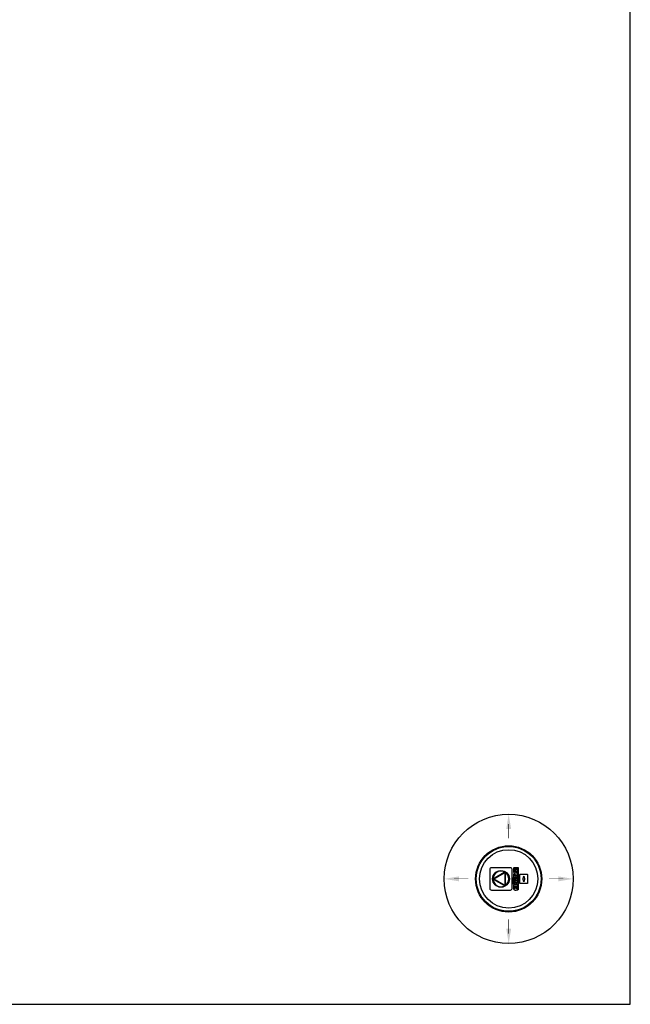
# Model space of a CAD drawing. Extents: x -17300 to -11339, y 1971 to 5059.
# Tile 7 of 81: x -15849 to -15693, y 3687 to 3938. Entities that reach past the tile are written whole.
import ezdxf

# ---------------------------------------------------------------- set-up
doc = ezdxf.new("R2010")
doc.units = 0
doc.header["$MEASUREMENT"] = 0
for name, color, linetype in [('MONITOR-WELL-COVER', 4, 'CONTINUOUS'), ('TANK-SLAB', 6, 'CONTINUOUS'), ('TANK-SLOPE', 2, 'CONTINUOUS')]:
    doc.layers.add(name, color=color, linetype=linetype)

# ---------------------------------------------------------------- blocks, each defined once
blk = doc.blocks.new('A$C50C34665')
at = {"layer": 'MONITOR-WELL-COVER', "color": 2}
for points in [[(-14.3, 5.8), (-14.3, 4.5), (-14.7, 4.5), (-14.7, 3.4), (-14.3, 3.4), (-14.3, 1), (-12.6, 1), (-12.6, 3.4), (-11.7, 3.4), (-11.7, 4.5), (-12.6, 4.5), (-12.6, 5.4, -0.414214), (-12.3, 5.7), (-11.7, 5.7), (-11.7, 6.7)], [(-3.3, 4.2), (-3.3, 4.2), (-3.3, 5.6), (-4.7, 5.6), (-4.7, 1), (-3.1, 1), (-3.1, 2.9, -0.414214), (-2.2, 3.8), (-2, 3.8), (-2, 5.6, 0.015515), (-2.1, 5.6, 0.024733), (-2.1, 5.6, 0.005946), (-2.2, 5.6, 0.01287), (-2.2, 5.7, 0.049414), (-2.3, 5.7, 0.053929), (-2.4, 5.7, 0.036627), (-2.5, 5.6, 0.042565), (-2.5, 5.6, 0.006291), (-2.6, 5.6, 0.008872), (-2.6, 5.6, 0.009321), (-2.7, 5.5, 0.009742), (-2.7, 5.5, 0.028906), (-2.8, 5.5, 0.027693), (-2.9, 5.4, 0.02663), (-2.9, 5.3, 0.041647), (-2.9, 5.3, 0.000265), (-3, 5.3, 0.000163), (-3, 5.2, 0.000116), (-3, 5.1, 0.000666), (-3.1, 5.1, 0.034843), (-3.1, 5, 0.014153), (-3.1, 4.9, 0.001676), (-3.1, 4.9, -0.00303), (-3.1, 4.8, -0.000398), (-3.1, 4.7, 0.000724), (-3.2, 4.7, 0.00166), (-3.2, 4.6, 0.006697), (-3.2, 4.5, 0.003794), (-3.2, 4.5, 0.000693), (-3.2, 4.4, 0.000272), (-3.2, 4.4, 0.00002), (-3.3, 4.2, 0.002677), (-3.3, 4.2, 0.000101), (-3.3, 4.2)]]:
    blk.add_lwpolyline(points, format="xyb", dxfattribs=at)
for points in [[(9.3, 6.7), (9.3, 6.3), (14.2, 6.3, -0.414214), (14.6, 5.9), (14.6, 0.8, -0.414214), (14.2, 0.4), (-14.5, 0.4), (-14.2, 0), (14.2, 0, 0.414214), (15, 0.9), (15, 5.9, 0.414214), (14.2, 6.7)], [(-11.1, 5.7), (-10.1, 5.7, 0.414214), (-9.8, 6.1), (-9.8, 6.4, 0.414214), (-10.1, 6.7), (-11.1, 6.7, 0.414214), (-11.4, 6.4), (-11.4, 6.1, 0.414214)], [(2.2, 2.2), (1.9, 2.1), (1.8, 2.1), (1.6, 2), (1.4, 2), (1.2, 2), (0.9, 2), (0.7, 2), (0.5, 2), (0.3, 2), (0.1, 2.1), (0, 2.2), (-0.1, 2.3), (-0.2, 2.4), (-0.2, 2.5), (-0.2, 2.9), (2.3, 2.9), (2.3, 3), (2.3, 3.1), (2.3, 3.3), (2.4, 3.4), (2.4, 3.6), (2.4, 3.7, 1), (-1.8, 3.7), (-1.8, 3.5), (-1.8, 3.2), (-1.8, 3), (-1.8, 2.7), (-1.7, 2.5), (-1.7, 2.3), (-1.6, 2), (-1.5, 1.9), (-1.4, 1.7), (-1.3, 1.6), (-1.2, 1.4), (-1, 1.3), (-0.8, 1.2), (-0.6, 1.1), (-0.4, 1), (-0.2, 1), (0.1, 1), (0.5, 0.9), (0.7, 0.9), (1, 1), (1.3, 1), (1.4, 1), (1.6, 1.1), (1.8, 1.1), (2, 1.2), (2, 1.2)], [(1.1, 3.7), (1.1, 3.9, 1), (-0.3, 3.9), (-0.3, 3.7)], [(4.9, 5.7), (5.9, 5.7, 0.414214), (6.3, 6.1), (6.3, 6.4, 0.414214), (5.9, 6.7), (4.9, 6.7, 0.414214), (4.6, 6.4), (4.6, 6.1, 0.414214)], [(9.8, 1.2), (9.8, 2), (9.1, 2, -0.414214), (8.7, 2.5), (8.7, 4.1), (9.8, 4.1), (9.8, 5.6), (8.7, 5.6), (8.7, 6.5), (7.8, 6.5, -0.161868), (6.5, 4.9), (6.5, 4.1), (7, 4.1), (7, 1.8), (7.1, 1.7), (7.1, 1.5), (7.2, 1.4), (7.3, 1.3), (7.3, 1.2), (7.5, 1.2), (7.5, 1.1), (7.8, 1), (8, 1), (8.1, 0.9), (8.3, 0.9), (8.5, 0.9), (8.7, 0.9), (8.8, 1), (9, 1), (9.1, 1), (9.3, 1), (9.4, 1.1), (9.6, 1.1)], [(11.7, 2.5), (11.7, 2.9), (14.1, 2.9), (14.2, 3), (14.2, 3.1), (14.2, 3.3), (14.2, 3.4), (14.2, 3.6), (14.2, 3.7, 1), (10.1, 3.7), (10.1, 3.5), (10.1, 3.2), (10.1, 3), (10.1, 2.7), (10.1, 2.5), (10.2, 2.3), (10.3, 2), (10.4, 1.9), (10.5, 1.7), (10.6, 1.6), (10.7, 1.4), (10.9, 1.3), (11.1, 1.2), (11.2, 1.1), (11.5, 1), (11.7, 1), (12, 1), (12.4, 0.9), (12.6, 0.9), (12.9, 1), (13.1, 1), (13.3, 1), (13.5, 1.1), (13.7, 1.1), (13.9, 1.2), (13.9, 1.2), (14.1, 2.2), (13.8, 2.1), (13.7, 2.1), (13.5, 2), (13.3, 2), (13.1, 2), (12.8, 2), (12.6, 2), (12.4, 2), (12.2, 2), (12, 2.1), (11.9, 2.2), (11.8, 2.3), (11.7, 2.4)], [(13, 3.7), (13, 3.9, 1), (11.6, 3.9), (11.6, 3.7)]]:
    blk.add_lwpolyline(points, format="xyb", close=True, dxfattribs=at)
for points in [[(-11.7, 6.7), (-11.8, 6.8), (-11.9, 6.8), (-12, 6.8), (-12, 6.8), (-12.1, 6.8), (-12.1, 6.8), (-12.2, 6.8), (-12.2, 6.8), (-12.3, 6.8), (-12.3, 6.8), (-12.3, 6.8), (-12.4, 6.8), (-12.4, 6.8), (-12.5, 6.8), (-12.5, 6.8), (-12.5, 6.8), (-12.6, 6.8), (-12.6, 6.8), (-12.7, 6.8), (-12.7, 6.8), (-12.8, 6.8), (-12.8, 6.8), (-12.8, 6.8), (-12.9, 6.8), (-12.9, 6.8), (-13, 6.8), (-13, 6.8), (-13.1, 6.8), (-13.1, 6.8), (-13.2, 6.8), (-13.2, 6.8), (-13.2, 6.8), (-13.3, 6.8), (-13.3, 6.8), (-13.3, 6.8), (-13.4, 6.8), (-13.4, 6.8), (-13.4, 6.7), (-13.5, 6.7), (-13.5, 6.7), (-13.5, 6.7), (-13.5, 6.7), (-13.5, 6.7), (-13.6, 6.7), (-13.6, 6.7), (-13.6, 6.7), (-13.6, 6.7), (-13.7, 6.7), (-13.7, 6.6), (-13.7, 6.6), (-13.7, 6.6), (-13.8, 6.6), (-13.8, 6.6), (-13.8, 6.6), (-13.8, 6.6), (-13.8, 6.5), (-13.8, 6.5), (-13.9, 6.5), (-13.9, 6.5), (-13.9, 6.5), (-13.9, 6.5), (-13.9, 6.5), (-13.9, 6.5), (-13.9, 6.4), (-14, 6.4), (-14, 6.4), (-14, 6.4), (-14, 6.4), (-14, 6.4), (-14.1, 6.3), (-14.1, 6.3), (-14.1, 6.3), (-14.1, 6.3), (-14.1, 6.2), (-14.1, 6.2), (-14.2, 6.2), (-14.2, 6.2), (-14.2, 6.2), (-14.2, 6.1), (-14.2, 6.1), (-14.2, 6.1), (-14.2, 6), (-14.2, 6), (-14.2, 6), (-14.2, 5.9), (-14.3, 5.9), (-14.3, 5.9), (-14.3, 5.8)], [(-7.8, 4.4), (-7.8, 6.7), (-9.4, 6.7), (-9.4, 1), (-7.8, 1), (-7.8, 2.3)], [(-7.8, 4.4), (-7.8, 4.4), (-7.8, 4.4), (-7.8, 4.5), (-7.8, 4.5), (-7.8, 4.6), (-7.8, 4.6), (-7.7, 4.7), (-7.7, 4.7), (-7.7, 4.8), (-7.7, 4.8), (-7.7, 4.8), (-7.7, 4.9), (-7.7, 4.9), (-7.6, 4.9), (-7.6, 5), (-7.6, 5), (-7.6, 5), (-7.6, 5.1), (-7.6, 5.1), (-7.5, 5.1), (-7.5, 5.2), (-7.5, 5.2), (-7.5, 5.2), (-7.5, 5.3), (-7.4, 5.3), (-7.4, 5.3), (-7.4, 5.4), (-7.4, 5.4), (-7.3, 5.4), (-7.3, 5.4), (-7.3, 5.5), (-7.3, 5.5), (-7.2, 5.5), (-7.2, 5.5), (-7.2, 5.5), (-7.1, 5.6), (-7.1, 5.6), (-7.1, 5.6), (-7, 5.6), (-7, 5.6), (-7, 5.6), (-6.9, 5.7), (-6.9, 5.7), (-6.8, 5.7), (-6.8, 5.7), (-6.8, 5.7), (-6.7, 5.7), (-6.7, 5.7), (-6.6, 5.7), (-6.6, 5.7), (-6.5, 5.7), (-6.5, 5.7), (-6.5, 5.7), (-6.4, 5.7), (-6.4, 5.7), (-6.3, 5.7), (-6.3, 5.7), (-6.3, 5.7), (-6.2, 5.7), (-6.2, 5.7), (-6.1, 5.7), (-6.1, 5.7), (-6.1, 5.7), (-6, 5.7), (-6, 5.6), (-5.9, 5.6), (-5.9, 5.6), (-5.9, 5.6), (-5.8, 5.6), (-5.8, 5.6), (-5.8, 5.5), (-5.7, 5.5), (-5.7, 5.5), (-5.7, 5.5), (-5.6, 5.5), (-5.6, 5.4), (-5.6, 5.4), (-5.6, 5.4), (-5.5, 5.4), (-5.5, 5.3), (-5.5, 5.3), (-5.5, 5.3), (-5.4, 5.2), (-5.4, 5.2), (-5.4, 5.2), (-5.4, 5.1), (-5.4, 5.1), (-5.3, 5.1), (-5.3, 5), (-5.3, 5), (-5.3, 5), (-5.3, 4.9), (-5.3, 4.9), (-5.3, 4.9), (-5.2, 4.8), (-5.2, 4.8), (-5.2, 4.8), (-5.2, 4.7), (-5.2, 4.7), (-5.2, 4.6), (-5.2, 4.6), (-5.2, 4.5), (-5.1, 4.5), (-5.1, 4.4), (-5.1, 4.4), (-5.1, 4.4), (-5.1, 4.3), (-5.1, 4.3), (-5.1, 4.2), (-5.1, 4.2), (-5.1, 4.1), (-5.1, 4.1), (-5.1, 4.1), (-5.1, 4), (-5.1, 4), (-5.1, 3.9), (-5.1, 3.9), (-5.1, 3.9), (-5.1, 3.8), (-5.1, 3.8), (-5.1, 3.8), (-5.1, 3.7), (-5.1, 3.7), (-5.1, 3.6), (-5.1, 3.6), (-5.1, 3.6), (-5, 3.5), (-5, 3.5), (-5, 3.5), (-5, 3.4), (-5, 3.4), (-5, 3.4), (-5, 3.3), (-5, 3.3), (-5, 3.3), (-5, 3.2), (-5, 3.2), (-5, 3.2), (-5, 3.1), (-5.1, 3.1), (-5.1, 3.1), (-5.1, 3), (-5.1, 3), (-5.1, 3), (-5.1, 2.9), (-5.1, 2.9), (-5.1, 2.8), (-5.1, 2.8), (-5.1, 2.8), (-5.1, 2.7), (-5.1, 2.7), (-5.1, 2.7), (-5.1, 2.6), (-5.1, 2.6), (-5.1, 2.5), (-5.1, 2.5), (-5.1, 2.5), (-5.1, 2.4), (-5.1, 2.4), (-5.1, 2.3), (-5.1, 2.3), (-5.1, 2.2), (-5.1, 2.2), (-5.2, 2.1), (-5.2, 2.1), (-5.2, 2), (-5.2, 2), (-5.2, 2), (-5.2, 1.9), (-5.2, 1.9), (-5.2, 1.8), (-5.3, 1.8), (-5.3, 1.8), (-5.3, 1.7), (-5.3, 1.7), (-5.3, 1.7), (-5.3, 1.6), (-5.3, 1.6), (-5.4, 1.6), (-5.4, 1.5), (-5.4, 1.5), (-5.4, 1.5), (-5.4, 1.4), (-5.5, 1.4), (-5.5, 1.4), (-5.5, 1.3), (-5.5, 1.3), (-5.6, 1.3), (-5.6, 1.3), (-5.6, 1.2), (-5.6, 1.2), (-5.7, 1.2), (-5.7, 1.2), (-5.7, 1.2), (-5.8, 1.1), (-5.8, 1.1), (-5.8, 1.1), (-5.9, 1.1), (-5.9, 1.1), (-5.9, 1), (-6, 1), (-6, 1), (-6.1, 1), (-6.1, 1), (-6.1, 1), (-6.2, 1), (-6.2, 1), (-6.3, 1), (-6.3, 1), (-6.3, 0.9), (-6.4, 0.9), (-6.4, 0.9), (-6.5, 0.9), (-6.5, 0.9), (-6.5, 0.9), (-6.6, 0.9), (-6.6, 1), (-6.7, 1), (-6.7, 1), (-6.8, 1), (-6.8, 1), (-6.8, 1), (-6.9, 1), (-6.9, 1), (-7, 1), (-7, 1), (-7, 1.1), (-7.1, 1.1), (-7.1, 1.1), (-7.1, 1.1), (-7.2, 1.1), (-7.2, 1.2), (-7.2, 1.2), (-7.3, 1.2), (-7.3, 1.2), (-7.3, 1.2), (-7.3, 1.3), (-7.4, 1.3), (-7.4, 1.3), (-7.4, 1.3), (-7.4, 1.4), (-7.5, 1.4), (-7.5, 1.4), (-7.5, 1.5), (-7.5, 1.5), (-7.5, 1.5), (-7.6, 1.6), (-7.6, 1.6), (-7.6, 1.6), (-7.6, 1.7), (-7.6, 1.7), (-7.6, 1.7), (-7.7, 1.8), (-7.7, 1.8), (-7.7, 1.8), (-7.7, 1.9), (-7.7, 1.9), (-7.7, 2), (-7.7, 2), (-7.8, 2), (-7.8, 2.1), (-7.8, 2.1), (-7.8, 2.2), (-7.8, 2.2), (-7.8, 2.3), (-7.8, 2.3)]]:
    blk.add_lwpolyline(points, dxfattribs=at)
for points in [[(-11.4, 1), (-9.8, 1), (-9.8, 5.4), (-11.4, 5.4)], [(-6.7, 3.1), (-6.7, 3.1), (-6.7, 3.1), (-6.7, 3.1), (-6.7, 3.1), (-6.7, 3.1), (-6.7, 3.1), (-6.7, 3), (-6.7, 3), (-6.7, 3), (-6.7, 3), (-6.7, 3), (-6.7, 3), (-6.7, 3), (-6.7, 2.9), (-6.7, 2.9), (-6.7, 2.9), (-6.7, 2.9), (-6.7, 2.9), (-6.7, 2.9), (-6.7, 2.8), (-6.7, 2.8), (-6.7, 2.8), (-6.7, 2.8), (-6.7, 2.8), (-6.7, 2.7), (-6.7, 2.7), (-6.7, 2.7), (-6.7, 2.7), (-6.7, 2.7), (-6.7, 2.7), (-6.7, 2.7), (-6.8, 2.6), (-6.8, 2.6), (-6.8, 2.6), (-6.8, 2.6), (-6.8, 2.6), (-6.8, 2.6), (-6.8, 2.6), (-6.8, 2.5), (-6.8, 2.5), (-6.8, 2.5), (-6.8, 2.5), (-6.8, 2.5), (-6.8, 2.5), (-6.8, 2.5), (-6.9, 2.5), (-6.9, 2.5), (-6.9, 2.5), (-6.9, 2.4), (-6.9, 2.4), (-6.9, 2.4), (-6.9, 2.4), (-6.9, 2.4), (-6.9, 2.4), (-7, 2.4), (-7, 2.4), (-7, 2.4), (-7, 2.4), (-7, 2.4), (-7, 2.4), (-7, 2.4), (-7.1, 2.4), (-7.1, 2.3), (-7.1, 2.3), (-7.1, 2.3), (-7.1, 2.3), (-7.1, 2.3), (-7.1, 2.3), (-7.2, 2.3), (-7.2, 2.3), (-7.2, 2.3), (-7.2, 2.3), (-7.2, 2.3), (-7.2, 2.3), (-7.3, 2.3), (-7.3, 2.3), (-7.3, 2.3), (-7.3, 2.3), (-7.3, 2.3), (-7.3, 2.3), (-7.4, 2.3), (-7.4, 2.4), (-7.4, 2.4), (-7.4, 2.4), (-7.4, 2.4), (-7.4, 2.4), (-7.4, 2.4), (-7.5, 2.4), (-7.5, 2.4), (-7.5, 2.4), (-7.5, 2.4), (-7.5, 2.4), (-7.5, 2.4), (-7.5, 2.4), (-7.5, 2.4), (-7.5, 2.5), (-7.6, 2.5), (-7.6, 2.5), (-7.6, 2.5), (-7.6, 2.5), (-7.6, 2.5), (-7.6, 2.5), (-7.6, 2.5), (-7.6, 2.5), (-7.6, 2.5), (-7.6, 2.6), (-7.6, 2.6), (-7.6, 2.6), (-7.6, 2.6), (-7.7, 2.6), (-7.7, 2.6), (-7.7, 2.6), (-7.7, 2.7), (-7.7, 2.7), (-7.7, 2.7), (-7.7, 2.7), (-7.7, 2.7), (-7.7, 2.7), (-7.7, 2.7), (-7.7, 2.8), (-7.7, 2.8), (-7.7, 2.8), (-7.7, 2.8), (-7.7, 2.8), (-7.7, 2.9), (-7.7, 2.9), (-7.7, 2.9), (-7.7, 2.9), (-7.7, 2.9), (-7.7, 2.9), (-7.7, 3), (-7.7, 3), (-7.7, 3), (-7.7, 3), (-7.7, 3), (-7.7, 3), (-7.7, 3), (-7.7, 3.1), (-7.7, 3.1), (-7.7, 3.1), (-7.7, 3.1), (-7.8, 3.1), (-7.8, 3.1), (-7.8, 3.1), (-7.8, 3.2), (-7.8, 3.2), (-7.8, 3.2), (-7.8, 3.2), (-7.8, 3.2), (-7.8, 3.2), (-7.8, 3.2), (-7.8, 3.2), (-7.8, 3.3), (-7.8, 3.3), (-7.8, 3.3), (-7.8, 3.3), (-7.8, 3.3), (-7.8, 3.3), (-7.8, 3.3), (-7.8, 3.3), (-7.8, 3.4), (-7.8, 3.4), (-7.7, 3.4), (-7.7, 3.4), (-7.7, 3.4), (-7.7, 3.4), (-7.7, 3.4), (-7.7, 3.5), (-7.7, 3.5), (-7.7, 3.5), (-7.7, 3.5), (-7.7, 3.5), (-7.7, 3.5), (-7.7, 3.5), (-7.7, 3.6), (-7.7, 3.6), (-7.7, 3.6), (-7.7, 3.6), (-7.7, 3.6), (-7.7, 3.6), (-7.7, 3.7), (-7.7, 3.7), (-7.7, 3.7), (-7.7, 3.7), (-7.7, 3.7), (-7.7, 3.8), (-7.7, 3.8), (-7.7, 3.8), (-7.7, 3.8), (-7.7, 3.8), (-7.7, 3.8), (-7.7, 3.8), (-7.7, 3.9), (-7.7, 3.9), (-7.6, 3.9), (-7.6, 3.9), (-7.6, 3.9), (-7.6, 3.9), (-7.6, 3.9), (-7.6, 3.9), (-7.6, 4), (-7.6, 4), (-7.6, 4), (-7.6, 4), (-7.6, 4), (-7.6, 4), (-7.6, 4), (-7.5, 4), (-7.5, 4), (-7.5, 4), (-7.5, 4.1), (-7.5, 4.1), (-7.5, 4.1), (-7.5, 4.1), (-7.5, 4.1), (-7.5, 4.1), (-7.4, 4.1), (-7.4, 4.1), (-7.4, 4.1), (-7.4, 4.1), (-7.4, 4.1), (-7.4, 4.1), (-7.4, 4.1), (-7.3, 4.1), (-7.3, 4.1), (-7.3, 4.1), (-7.3, 4.1), (-7.3, 4.2), (-7.3, 4.2), (-7.2, 4.2), (-7.2, 4.2), (-7.2, 4.2), (-7.2, 4.2), (-7.2, 4.2), (-7.2, 4.2), (-7.1, 4.2), (-7.1, 4.1), (-7.1, 4.1), (-7.1, 4.1), (-7.1, 4.1), (-7.1, 4.1), (-7.1, 4.1), (-7, 4.1), (-7, 4.1), (-7, 4.1), (-7, 4.1), (-7, 4.1), (-7, 4.1), (-7, 4.1), (-6.9, 4.1), (-6.9, 4.1), (-6.9, 4.1), (-6.9, 4.1), (-6.9, 4), (-6.9, 4), (-6.9, 4), (-6.9, 4), (-6.9, 4), (-6.8, 4), (-6.8, 4), (-6.8, 4), (-6.8, 4), (-6.8, 4), (-6.8, 3.9), (-6.8, 3.9), (-6.8, 3.9), (-6.8, 3.9), (-6.8, 3.9), (-6.8, 3.9), (-6.8, 3.9), (-6.8, 3.9), (-6.8, 3.8), (-6.7, 3.8), (-6.7, 3.8), (-6.7, 3.8), (-6.7, 3.8), (-6.7, 3.8), (-6.7, 3.8), (-6.7, 3.7), (-6.7, 3.7), (-6.7, 3.7), (-6.7, 3.7), (-6.7, 3.7), (-6.7, 3.6), (-6.7, 3.6), (-6.7, 3.6), (-6.7, 3.6), (-6.7, 3.6), (-6.7, 3.6), (-6.7, 3.5), (-6.7, 3.5), (-6.7, 3.5), (-6.7, 3.5), (-6.7, 3.5), (-6.7, 3.5), (-6.7, 3.5), (-6.7, 3.4), (-6.7, 3.4), (-6.7, 3.4), (-6.7, 3.4), (-6.7, 3.4), (-6.7, 3.4), (-6.7, 3.4), (-6.7, 3.3), (-6.7, 3.3), (-6.7, 3.3), (-6.7, 3.3), (-6.7, 3.3), (-6.7, 3.3), (-6.7, 3.3), (-6.7, 3.3), (-6.7, 3.2), (-6.7, 3.2), (-6.7, 3.2), (-6.7, 3.2), (-6.7, 3.2), (-6.7, 3.2), (-6.7, 3.2), (-6.7, 3.2)], [(-7.1, 6.3), (-7.1, 6.7), (1.9, 6.7), (1.9, 6.3)], [(2.6, 1), (4.2, 1), (4.2, 6.7), (2.6, 6.7)], [(4.6, 1), (6.3, 1), (6.3, 5.4), (4.6, 5.4)]]:
    blk.add_lwpolyline(points, close=True, dxfattribs=at)

msp = doc.modelspace()

# ---------------------------------------------------------------- linework, layer by layer
at = {"layer": 'MONITOR-WELL-COVER', "color": 2}
for points in [[(-15729.2, 3716.49, 0.414214), (-15728.82, 3716.12), (-15723.91, 3716.12, 0.414214), (-15723.53, 3716.49), (-15723.53, 3721.41, 0.414214), (-15723.91, 3721.78), (-15728.82, 3721.78, 0.414214), (-15729.2, 3721.41)], [(-15725.53, 3720.78, 0.515092), (-15728.36, 3719.14, 0.609772), (-15728.27, 3719.08), (-15725.53, 3720.66, 0.609772)], [(-15725.53, 3717.24), (-15728.27, 3718.82, 0.609773), (-15728.36, 3718.76, 0.515092), (-15725.53, 3717.13, 0.609773)], [(-15725.52, 3720.53, -0.577365), (-15725.42, 3720.47), (-15725.42, 3717.43, -0.577365), (-15725.52, 3717.37), (-15728.15, 3718.9, -0.577321), (-15728.15, 3719)], [(-15725.2, 3717.32, 0.514796), (-15725.2, 3720.58, 0.609933), (-15725.3, 3720.53), (-15725.3, 3717.37, 0.609933)]]:
    msp.add_lwpolyline(points, format="xyb", close=True, dxfattribs=at)
at = {"layer": 'MONITOR-WELL-COVER', "color": 2, "flags": 128}
for points in [[(-15719.59, 3717.87, -0.414214), (-15719.69, 3717.77), (-15721.46, 3717.77, -0.414214), (-15721.56, 3717.87), (-15721.56, 3720.03, -0.414214), (-15721.46, 3720.13), (-15719.69, 3720.13, -0.414214), (-15719.59, 3720.03)], [(-15720.35, 3719.16), (-15720.35, 3719.49, 0.1591), (-15720.7, 3719.49), (-15720.7, 3719.16, 0.466252), (-15720.7, 3718.74), (-15720.7, 3718.41, 0.1591), (-15720.35, 3718.41), (-15720.35, 3718.74, 0.466252)]]:
    msp.add_lwpolyline(points, format="xyb", close=True, dxfattribs=at)
at = {"layer": 'MONITOR-WELL-COVER', "color": 4}
msp.add_circle((-15724.4, 3718.95), 8.44, dxfattribs=at)
at = {"layer": 'MONITOR-WELL-COVER', "color": 1}
msp.add_circle((-15724.4, 3718.95), 8.25, dxfattribs=at)
at = {"layer": 'MONITOR-WELL-COVER', "color": 2}
for centre, radius in [((-15724.4, 3718.95), 7.44), ((-15726.36, 3718.95), 2.13)]:
    msp.add_circle(centre, radius, dxfattribs=at)
at = {"layer": 'TANK-SLAB'}
msp.add_lwpolyline([(-16068.01, 3687.01), (-15693.41, 3687.01), (-15693.41, 4350.46), (-16068.01, 4350.46)], close=True, dxfattribs=at)
at = {"layer": 'TANK-SLOPE', "const_width": 0.125}
for points in [[(-15724.4, 3732.89), (-15724.4, 3729.25)], [(-15738.33, 3718.95), (-15734.69, 3718.95)], [(-15710.46, 3718.95), (-15714.1, 3718.95)], [(-15724.4, 3705.01), (-15724.4, 3708.65)]]:
    msp.add_lwpolyline(points, dxfattribs=at)
at = {"layer": 'TANK-SLOPE'}
msp.add_circle((-15724.4, 3718.95), 16.44, dxfattribs=at)
for points in [[(-15723.77, 3731.64), (-15724.4, 3735.39), (-15725.02, 3731.64)], [(-15737.08, 3718.33), (-15740.83, 3718.95), (-15737.08, 3719.58)], [(-15711.71, 3718.33), (-15707.96, 3718.95), (-15711.71, 3719.58)], [(-15723.77, 3706.26), (-15724.4, 3702.51), (-15725.02, 3706.26)]]:
    msp.add_solid(points, dxfattribs=at)

# ---------------------------------------------------------------- block references
at = {"layer": 'MONITOR-WELL-COVER', "xscale": 0.1906896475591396, "yscale": 0.1906896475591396, "zscale": 0.1906896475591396, "rotation": 90.00000000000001}
msp.add_blockref('A$C50C34665', (-15721.87, 3718.92), dxfattribs=at)

doc.saveas('drawing.dxf')
